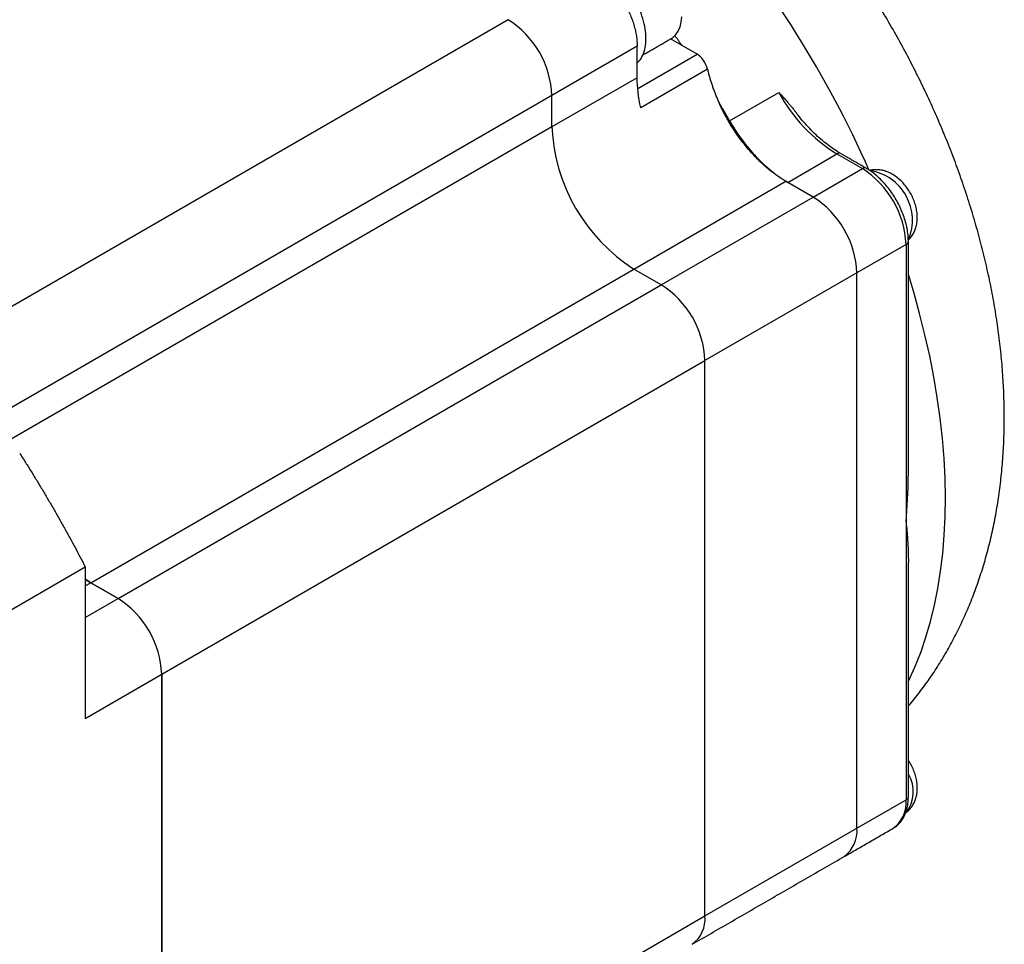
# Model space of a CAD drawing. Header units: millimetres. Extents: x 11 to 421, y 5 to 275.
# Tile 3 of 17: x 69 to 101, y 39 to 69. Entities that reach past the tile are written whole.
import ezdxf

# ---------------------------------------------------------------- set-up
doc = ezdxf.new("R2010")
doc.units = ezdxf.units.MM

msp = doc.modelspace()

# ---------------------------------------------------------------- linework, layer by layer
at = {"color": 7, "linetype": 'Continuous', "lineweight": 30}
for p, q in [((85.05616, 68.69709), (67.48456, 58.55322)), ((89.22809, 67.8396), (86.47037, 66.2476)), ((89.22809, 66.81892), (89.22809, 67.8396)), ((91.16414, 67.57891), (90.30625, 68.07415)), ((89.24964, 66.47369), (91.16414, 67.57891)), ((91.50205, 67.09564), (89.34538, 65.85062)), ((89.22809, 66.81892), (86.47037, 65.22693)), ((86.47037, 66.2476), (68.89877, 56.10373)), ((86.47037, 65.22693), (86.47037, 66.2476)), ((86.47037, 65.22693), (86.47037, 66.2476)), ((92.21838, 65.42317), (93.80937, 66.34163)), ((86.47037, 65.22693), (68.89877, 55.08306)), ((94.09826, 63.43545), (95.68925, 64.35391)), ((95.68925, 64.35391), (96.51129, 63.87936)), ((94.9203, 62.9609), (96.51129, 63.87936)), ((89.12203, 60.63413), (94.03642, 63.47115)), ((94.09783, 63.4357), (94.03642, 63.47115)), ((94.9203, 62.9609), (94.09826, 63.43545)), ((90.00591, 60.12388), (94.9203, 62.9609)), ((97.9255, 61.42987), (96.33451, 60.51141)), ((97.9255, 61.42987), (97.9255, 52.44792)), ((71.55042, 50.49026), (89.12203, 60.63413)), ((90.00591, 60.12388), (89.12203, 60.63413)), ((90.00591, 60.12388), (89.12203, 60.63413)), ((96.33451, 60.51141), (91.42012, 57.67439)), ((96.33451, 42.54751), (96.33451, 60.51141)), ((96.33451, 42.54751), (96.33451, 60.51141)), ((72.43431, 49.98001), (90.00591, 60.12388)), ((73.84852, 47.53052), (91.42012, 57.67439)), ((91.42012, 39.71049), (91.42012, 57.67439)), ((91.42012, 39.71049), (91.42012, 57.67439)), ((97.9255, 52.44792), (97.9255, 43.46597)), ((68.89877, 49.57384), (71.37365, 51.00255)), ((71.37365, 51.00255), (71.37365, 46.1018)), ((71.55042, 50.49026), (71.37365, 50.59913)), ((71.37365, 50.59913), (71.55042, 50.49026)), ((71.37365, 50.38821), (71.55042, 50.49026)), ((72.43431, 49.98001), (71.55042, 50.49026)), ((71.55042, 50.49026), (72.43431, 49.98001)), ((71.37365, 49.3677), (72.43431, 49.98001)), ((71.37365, 46.1018), (73.84852, 47.53052)), ((73.84852, 29.56662), (73.84852, 47.53052)), ((73.84852, 47.53052), (73.84852, 29.56662)), ((96.33451, 42.54751), (97.9255, 43.46597)), ((91.42012, 39.71049), (96.33451, 42.54751)), ((73.84852, 29.56662), (91.42012, 39.71049))]:
    msp.add_line(p, q, dxfattribs=at)
at = {"color": 7, "linetype": 'Continuous', "lineweight": 30, "flags": 128}
for points in [[(90.31515, 68.07929), (90.38246, 68.12465), (90.4773, 68.21664), (90.55512, 68.33127), (90.61462, 68.46664), (90.65484, 68.62054), (90.67512, 68.79043)], [(97.99873, 47.29303), (98.00582, 47.30757), (98.2121, 47.76043), (98.39944, 48.23285), (98.56758, 48.72415), (98.71627, 49.23361), (98.8453, 49.76051), (98.95448, 50.30408), (99.04366, 50.86355), (99.11271, 51.43811), (99.16152, 52.02693), (99.19003, 52.62916), (99.1982, 53.24394), (99.18601, 53.87038), (99.15348, 54.50759), (99.10067, 55.15464), (99.02764, 55.8106), (98.9345, 56.47453), (98.82138, 57.14547), (98.68845, 57.82246), (98.5359, 58.50452), (98.36395, 59.19067), (98.17284, 59.87993), (97.99873, 60.45733)]]:
    msp.add_lwpolyline(points, dxfattribs=at)
at = {"color": 7, "linetype": 'Continuous', "lineweight": 30}
for centre, radius, start, end in [((65.56858, 50.08821), 34.05509, 23.813686, 40.61424), ((83.40854, 66.11284), 3.0648, 2.52009, 57.47991), ((83.40854, 66.11284), 3.0648, 2.52009, 57.47991), ((98.53647, 68.92946), 5.38909, 208.698255, 238.107251), ((92.21542, 65.48197), 5.7507, 182.541862, 237.458138), ((92.21542, 65.48197), 5.7507, 182.541862, 237.458138), ((95.76248, 64.25169), 0.12574, 65.692881, 125.617577), ((96.58452, 63.77712), 0.12575, 65.7085, 125.616217), ((94.86367, 61.29511), 3.0648, 2.52009, 57.47991), ((96.5101, 62.21333), 1.62096, 337.284617, 80.760911), ((93.27268, 60.37665), 3.0648, 2.52009, 57.47991), ((93.27268, 60.37665), 3.0648, 2.52009, 57.47991), ((97.87918, 61.54039), 0.11984, 292.737652, 355.957423), ((88.35829, 57.53963), 3.0648, 2.52009, 57.47991), ((88.35829, 57.53963), 3.0648, 2.52009, 57.47991), ((76.39224, 54.2413), 21.60782, 355.23916, 359.215034), ((70.78668, 47.39576), 3.0648, 2.52009, 57.47991), ((70.78668, 47.39576), 3.06481, 2.520155, 57.479845), ((97.09131, 43.72804), 1.06921, 320.416267, 31.931531), ((96.90634, 43.37551), 1.02318, 306.240345, 5.071835), ((97.87361, 43.5805), 0.12573, 294.374658, 354.305201), ((95.31535, 42.45706), 1.02318, 306.240345, 5.071835), ((95.31535, 42.45706), 1.02318, 306.240345, 5.071835), ((90.40095, 39.62004), 1.02318, 306.240345, 5.071835), ((90.40095, 39.62004), 1.02318, 306.240345, 5.071835)]:
    msp.add_arc(centre, radius, start, end, dxfattribs=at)
for points, knots in [([(97.99873, 46.49344), (98.00468, 46.50017), (98.13002, 46.64189), (98.35765, 46.93465), (98.68018, 47.37285), (98.98238, 47.83055), (99.26667, 48.30502), (99.53195, 48.79664), (99.77806, 49.30494), (100.00456, 49.82971), (100.21108, 50.37063), (100.3972, 50.92735), (100.5625, 51.49945), (100.70657, 52.0864), (100.82901, 52.68755), (100.92942, 53.30209), (101.00751, 53.92909), (101.06303, 54.56744), (101.09582, 55.21594), (101.10585, 55.87329), (101.09318, 56.53812), (101.05798, 57.20908), (101.00052, 57.88481), (100.92117, 58.56397), (100.82034, 59.24531), (100.6985, 59.92775), (100.55613, 60.61029), (100.39373, 61.29205), (100.21177, 61.9722), (100.01075, 62.64998), (99.79113, 63.32467), (99.55336, 63.99559), (99.29789, 64.66209), (99.02514, 65.32353), (98.73552, 65.97932), (98.42944, 66.62882), (98.10727, 67.27144), (97.76938, 67.90659), (97.41615, 68.53366), (97.04792, 69.15202), (96.66507, 69.7611), (96.26785, 70.36014), (95.85694, 70.94893), (95.43137, 71.52537), (95.10956, 71.94619), (94.92601, 72.17028), (94.89284, 72.21078)], [0, 0, 0, 0, 0.0010453, 0.02201475, 0.04312257, 0.06439124, 0.08584261, 0.10749746, 0.12937492, 0.15149182, 0.17386184, 0.19649467, 0.21939513, 0.24256233, 0.2659891, 0.28966175, 0.31356028, 0.33765914, 0.36192848, 0.38633582, 0.41084786, 0.43543228, 0.46005926, 0.48469909, 0.5093271, 0.53392737, 0.5584882, 0.5830018, 0.60746369, 0.63187223, 0.65622809, 0.68053377, 0.70479322, 0.72901152, 0.75319461, 0.77734905, 0.80148193, 0.82560063, 0.84971281, 0.87382631, 0.89794755, 0.92208335, 0.94624166, 0.97043034, 0.99465712, 1, 1, 1, 1]), ([(89.51093, 68.08452), (89.50593, 68.18895), (89.49593, 68.3978), (89.41605, 68.73683), (89.29188, 69.07846), (89.12351, 69.41227), (88.91866, 69.72471), (88.68489, 70.00395), (88.4312, 70.2393), (88.16753, 70.42133), (87.90326, 70.54457), (87.65137, 70.59858), (87.46411, 70.60169), (87.37485, 70.56483), (87.35234, 70.55553)], [0, 0, 0, 0, 0.08820407, 0.17640815, 0.26461222, 0.35281629, 0.44102037, 0.52922444, 0.61742852, 0.70563259, 0.79383666, 0.88204074, 0.97024481, 1, 1, 1, 1]), ([(87.81388, 70.28909), (87.83722, 70.27523), (87.88375, 70.24762), (87.95316, 70.2015), (88.02191, 70.15214), (88.08998, 70.09922), (88.15738, 70.04281), (88.22409, 69.98291), (88.29014, 69.9195), (88.4197, 69.78691), (88.60496, 69.56644), (88.82008, 69.23718), (88.99776, 68.88612), (89.10691, 68.5855), (89.16961, 68.34809), (89.20325, 68.17325), (89.22424, 68.00253), (89.2268, 67.89409), (89.22809, 67.8396)], [0, 0, 0, 0, 0.03155136, 0.06287255, 0.09403843, 0.12512496, 0.1562087, 0.18736621, 0.21867354, 0.25020563, 0.37507665, 0.50003655, 0.62490757, 0.74986747, 0.81265618, 0.87486729, 0.93711187, 1, 1, 1, 1]), ([(89.22809, 67.30649), (89.24743, 67.32135), (89.32403, 67.38022), (89.41429, 67.54438), (89.49637, 67.78791), (89.50608, 67.98565), (89.51093, 68.08452)], [0, 0, 0, 0, 0.10117443, 0.40078295, 0.70039148, 1, 1, 1, 1]), ([(91.50205, 67.09564), (91.48, 67.19111), (91.43448, 67.29155), (91.31387, 67.46404), (91.23911, 67.53563), (91.16414, 67.57891)], [0, 0, 0, 0, 0.5, 0.5, 1, 1, 1, 1]), ([(91.50205, 67.09564), (91.51165, 67.05534), (91.53081, 66.9749), (91.56349, 66.85373), (91.59896, 66.73257), (91.6375, 66.61139), (91.67905, 66.49018), (91.72361, 66.36895), (91.77123, 66.24771), (91.82168, 66.1264), (91.8577, 66.04584), (91.87576, 66.00547)], [0, 0, 0, 0, 0.11176915, 0.22304571, 0.33396908, 0.44468, 0.55532, 0.66603092, 0.77695429, 0.88823085, 1, 1, 1, 1]), ([(93.80937, 66.34163), (93.85656, 66.29054), (93.93664, 66.20384), (94.04236, 66.0868), (94.12643, 65.99073), (94.20808, 65.89354), (94.28276, 65.80398), (94.32785, 65.74092), (94.34506, 65.71685)], [0, 0, 0, 0, 0.25348436, 0.43023437, 0.57544796, 0.71890826, 0.8927201, 1, 1, 1, 1]), ([(94.03642, 63.47115), (94.00626, 63.48891), (93.94602, 63.52436), (93.85588, 63.5819), (93.7661, 63.64249), (93.6767, 63.70647), (93.58768, 63.77373), (93.49902, 63.84432), (93.33769, 63.97934), (93.10711, 64.19393), (92.81805, 64.5088), (92.54597, 64.8521), (92.33695, 65.15838), (92.18202, 65.41234), (92.07259, 65.60676), (91.96956, 65.80443), (91.90707, 65.93837), (91.87576, 66.00547)], [0, 0, 0, 0, 0.0358378, 0.071568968, 0.107234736, 0.142876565, 0.178535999, 0.21425452, 0.250073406, 0.375004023, 0.500012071, 0.624942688, 0.749950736, 0.812530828, 0.874917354, 0.937332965, 1, 1, 1, 1]), ([(92.21838, 65.42317), (92.16198, 65.52065), (92.04918, 65.71561), (91.93356, 65.90885), (91.87576, 66.00547)], [0, 0, 0, 0, 0.50000266, 1, 1, 1, 1]), ([(95.81424, 64.36629), (95.77698, 64.38835), (95.66849, 64.45257), (95.48808, 64.57462), (95.27461, 64.73824), (95.06364, 64.92079), (94.85663, 65.12055), (94.65564, 65.33696), (94.48527, 65.53676), (94.38621, 65.66894), (94.34843, 65.71936)], [0, 0, 0, 0, 0.07303814, 0.21265802, 0.35245309, 0.49242115, 0.6325726, 0.77289791, 0.91337574, 1, 1, 1, 1]), ([(92.21838, 65.42317), (92.46399, 64.99628), (92.75876, 64.59772), (93.4019, 63.91768), (93.75001, 63.63649), (94.09826, 63.43545)], [0, 0, 0, 0, 0.5, 0.5, 1, 1, 1, 1]), ([(97.99873, 61.53192), (97.99815, 61.5671), (97.99648, 61.66789), (97.97837, 61.83992), (97.93884, 62.04761), (97.88073, 62.25745), (97.80539, 62.46678), (97.71384, 62.6731), (97.60732, 62.87397), (97.48715, 63.06699), (97.35474, 63.24983), (97.2116, 63.4202), (97.05926, 63.57609), (96.89921, 63.71506), (96.75718, 63.81908), (96.66851, 63.87237), (96.63628, 63.89173)], [0, 0, 0, 0, 0.04110985, 0.11775365, 0.19424195, 0.27054544, 0.34665746, 0.42262069, 0.49850055, 0.57437248, 0.65030366, 0.72636261, 0.80263208, 0.87919005, 0.95609716, 1, 1, 1, 1]), ([(97.99761, 61.57301), (98.01888, 61.59285), (98.07506, 61.64526), (98.14636, 61.74829), (98.21219, 61.87653), (98.2582, 62.01661), (98.2851, 62.16704), (98.29187, 62.32742), (98.27766, 62.49597), (98.24208, 62.66917), (98.18595, 62.84245), (98.1109, 63.01154), (98.01855, 63.17327), (97.91013, 63.32512), (97.78642, 63.46466), (97.64778, 63.58923), (97.50098, 63.69081), (97.35087, 63.76716), (97.20312, 63.81789), (97.05534, 63.84589), (96.91024, 63.84855), (96.80675, 63.83979), (96.75467, 63.82349), (96.74778, 63.82134)], [0, 0, 0, 0, 0.02748083, 0.07260055, 0.11801547, 0.164431, 0.21251591, 0.26273165, 0.31505057, 0.36882313, 0.42300851, 0.4771336, 0.53126725, 0.58573159, 0.64082577, 0.6969821, 0.75447689, 0.80577925, 0.85513711, 0.90253242, 0.94837915, 0.9931718, 1, 1, 1, 1]), ([(69.25362, 54.67453), (69.31704, 54.57518), (69.44382, 54.37655), (69.63112, 54.07663), (69.81618, 53.77545), (69.99882, 53.47286), (70.17909, 53.1689), (70.35697, 52.86356), (70.53246, 52.55685), (70.70556, 52.24875), (70.87629, 51.93929), (71.04459, 51.62842), (71.21068, 51.31626), (71.31931, 51.10715), (71.37365, 51.00255)], [0, 0, 0, 0, 0.08347219, 0.1668687, 0.25020459, 0.33349501, 0.41675509, 0.5, 0.58324491, 0.66650499, 0.74979541, 0.8331313, 0.91652781, 1, 1, 1, 1]), ([(97.9255, 52.44792), (97.93499, 52.35074), (97.95206, 52.17596), (97.9697, 51.94574), (97.98159, 51.75879), (97.98953, 51.59607), (97.9949, 51.44049), (97.99829, 51.29353), (97.99825, 51.19904), (97.99823, 51.15433)], [0, 0, 0, 0, 0.22177555, 0.39885454, 0.53123706, 0.65557608, 0.77768046, 0.89479828, 1, 1, 1, 1]), ([(97.9159, 43.04826), (97.91904, 43.05019), (97.96341, 43.07746), (98.03486, 43.14915), (98.12575, 43.26022), (98.19592, 43.38631), (98.24744, 43.52311), (98.27965, 43.67075), (98.29206, 43.82849), (98.28372, 43.99507), (98.25395, 44.16738), (98.20354, 44.34124), (98.13282, 44.51132), (98.06397, 44.64564), (98.01382, 44.7181), (97.99873, 44.73991)], [0, 0, 0, 0, 0.00606469, 0.08577466, 0.16447302, 0.24335163, 0.32363483, 0.40652492, 0.49296965, 0.58320395, 0.67637115, 0.77075002, 0.86511503, 0.95940364, 1, 1, 1, 1]), ([(97.50298, 42.54908), (97.53025, 42.56427), (97.60022, 42.60327), (97.69701, 42.69071), (97.79278, 42.8058), (97.87098, 42.93955), (97.93186, 43.08999), (97.97407, 43.2566), (97.9956, 43.41744), (97.99782, 43.52442), (97.99873, 43.56802)], [0, 0, 0, 0, 0.083855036, 0.21520895, 0.3468795, 0.480619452, 0.617575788, 0.758022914, 0.901372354, 1, 1, 1, 1])]:
    msp.add_open_spline(points, degree=3, knots=knots, dxfattribs=at)
for points, degree in [([(90.44172, 68.18803), (90.67766, 67.85974)], 1), ([(89.41098, 67.55732), (90.31515, 68.07929)], 1), ([(89.34538, 65.85062), (89.26777, 66.18665), (89.22809, 66.51422), (89.22809, 66.81892)], 3), ([(96.63628, 63.89173), (95.81424, 64.36629)], 1), ([(97.99873, 53.94528), (97.99873, 61.53192)], 1), ([(97.99873, 43.56802), (97.99873, 51.15432)], 1), ([(95.92022, 41.63182), (97.51121, 42.55028)], 1), ([(91.00583, 38.7948), (95.92022, 41.63182)], 1)]:
    msp.add_open_spline(points, degree=degree, dxfattribs=at)

doc.saveas('drawing.dxf')
